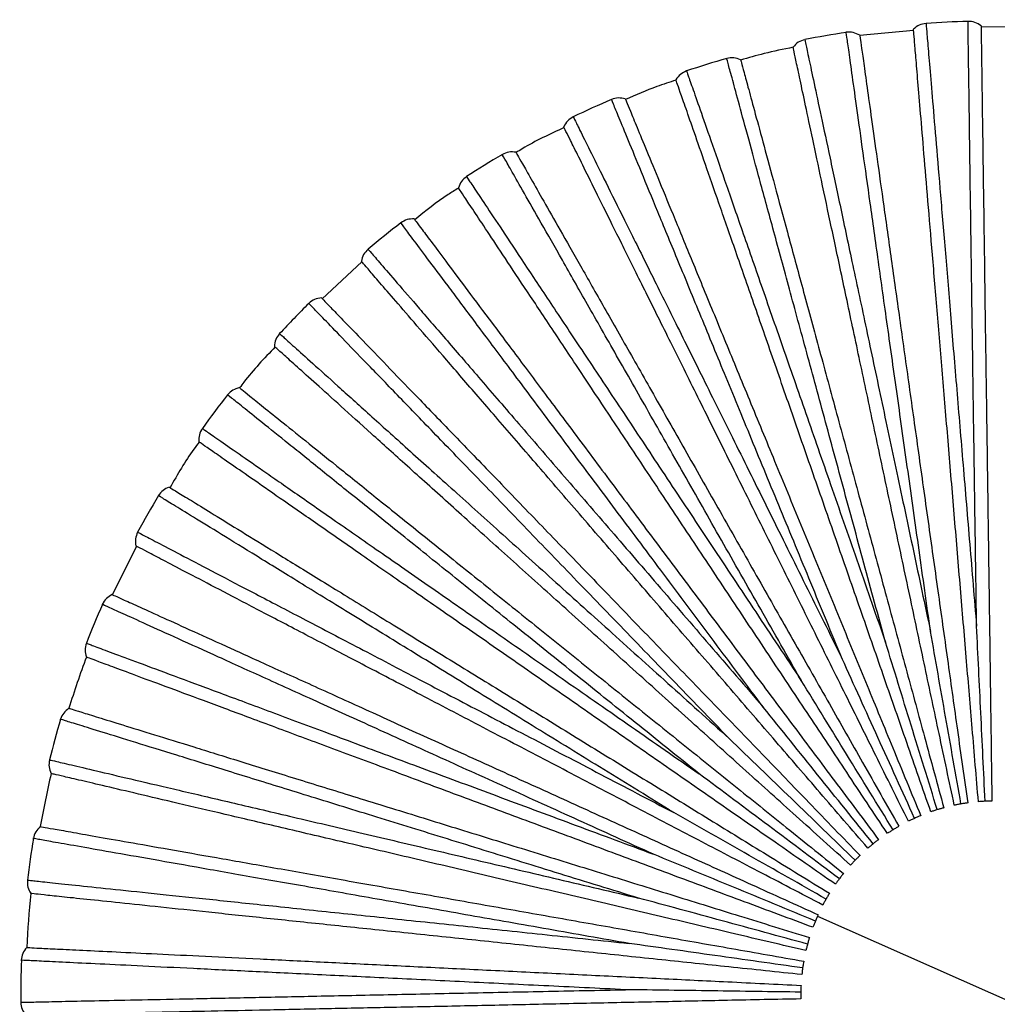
# Paper-space layout '_Superior' of a CAD drawing. Header units: millimetres. Extents: x -509 to 509, y -549 to 547.
# Tile 15 of 33: x 266 to 367, y -262 to -161. Entities that reach past the tile are written whole.
import ezdxf

# ---------------------------------------------------------------- set-up
doc = ezdxf.new("R2010")
doc.units = ezdxf.units.MM

psp = doc.layouts.new('_Superior')

# ---------------------------------------------------------------- linework, layer by layer
at = {"color": 7, "linetype": 'Continuous', "lineweight": 25}
for p, q in [((371.03, -161.49), (365.44, -161.45)), ((358.48, -161.8), (352.92, -162.33)), ((301.54, -185.68), (297.46, -189.49)), ((278.3, -215.04), (275.8, -220.03)), ((348.57, -253.2), (385.11, -269.46))]:
    psp.add_line(p, q, dxfattribs=at)
for radius, start, end in [(100.5, 91.5644, 94.0359), (100.5, 98.7644, 101.2357), (100.5, 105.9644, 108.4356), (100.5, 113.163, 115.6366), (100.5, 120.3635, 122.836), (100.5, 127.5632, 130.0362), (100.5, 134.7631, 137.2364), (100.5, 141.963, 144.4367), (100.5, 149.1631, 151.6368), (100.5, 156.3633, 158.8369), (100, 159.6007, 162.7994), (100.5, 163.5635, 166.037), (100, 166.8006, 169.9995), (100.5, 170.7638, 173.2368), (100, 174.0003, 177.1998), (100.5, 177.964, 180.4366)]:
    psp.add_arc((366.84, -261.33), radius, start, end, dxfattribs=at)
for points in [[(359.76, -161.08), (359.52, -161.12), (359.03, -161.2), (358.66, -161.52), (358.47, -161.68)], [(365.44, -161.34), (365.24, -161.2), (364.83, -160.92), (364.34, -160.88), (364.1, -160.87)], [(352.92, -162.3), (352.7, -162.19), (352.27, -161.96), (351.77, -161.99), (351.53, -162)], [(347.26, -162.76), (347.02, -162.83), (346.55, -162.97), (346.21, -163.33), (346.05, -163.52)], [(340.62, -164.83), (340.39, -164.74), (339.93, -164.57), (339.44, -164.66), (339.2, -164.71)], [(335.06, -165.99), (334.83, -166.09), (334.38, -166.29), (334.09, -166.69), (333.95, -166.89)], [(328.73, -168.88), (328.49, -168.82), (328.01, -168.71), (327.54, -168.86), (327.31, -168.93)], [(323.36, -170.72), (323.15, -170.85), (322.72, -171.11), (322.49, -171.54), (322.38, -171.76)], [(317.44, -174.38), (317.2, -174.35), (316.71, -174.3), (316.26, -174.51), (316.04, -174.62)], [(312.34, -176.89), (312.15, -177.04), (311.76, -177.35), (311.59, -177.81), (311.5, -178.04)], [(306.94, -181.26), (306.69, -181.26), (306.2, -181.27), (305.78, -181.53), (305.57, -181.67)], [(302.19, -184.38), (302.02, -184.56), (301.67, -184.91), (301.55, -185.39), (301.5, -185.63)], [(297.37, -189.4), (297.13, -189.43), (296.64, -189.5), (296.26, -189.82), (296.07, -189.97)], [(293.06, -193.09), (292.91, -193.29), (292.61, -193.68), (292.55, -194.17), (292.52, -194.42)], [(288.9, -198.67), (288.67, -198.74), (288.19, -198.87), (287.85, -199.23), (287.68, -199.41)], [(285.09, -202.88), (284.96, -203.09), (284.71, -203.52), (284.72, -204.01), (284.72, -204.26)], [(281.67, -208.93), (281.44, -209.03), (280.98, -209.22), (280.69, -209.62), (280.55, -209.81)], [(278.4, -213.59), (278.31, -213.81), (278.12, -214.27), (278.18, -214.76), (278.22, -215)], [(275.77, -220.02), (275.56, -220.14), (275.13, -220.39), (274.89, -220.82), (274.77, -221.04)], [(273.12, -225.05), (273.05, -225.28), (272.92, -225.76), (273.05, -226.23), (273.11, -226.47)], [(271.31, -231.76), (271.11, -231.91), (270.72, -232.21), (270.54, -232.66), (270.45, -232.89)], [(269.31, -237.08), (269.27, -237.32), (269.2, -237.81), (269.39, -238.27), (269.48, -238.49)], [(268.36, -243.97), (268.18, -244.14), (267.83, -244.48), (267.7, -244.96), (267.64, -245.2)], [(267.04, -249.49), (267.03, -249.74), (267.02, -250.23), (267.26, -250.66), (267.39, -250.88)], [(266.96, -256.44), (266.8, -256.64), (266.5, -257.03), (266.43, -257.51), (266.4, -257.76)], [(266.34, -262.1), (266.37, -262.34), (266.42, -262.83), (266.71, -263.23), (266.86, -263.42)]]:
    psp.add_open_spline(points, degree=3, dxfattribs=at)
for points, knots in [([(359.76, -161.08), (359.77, -161.18), (359.79, -161.38), (359.92, -162.98), (360.14, -165.5), (360.43, -169.01), (360.8, -173.41), (361.24, -178.67), (361.75, -184.71), (362.31, -191.44), (362.92, -198.76), (363.58, -206.58), (364.27, -214.77), (364.74, -220.45), (364.98, -223.29)], [0, 0, 0, 0, 0.083445, 0.167006, 0.250708, 0.333669, 0.41686, 0.500454, 0.583374, 0.666709, 0.750181, 0.833089, 0.916578, 1, 1, 1, 1]), ([(364.98, -223.29), (364.94, -220.45), (364.86, -214.78), (364.74, -206.56), (364.63, -198.71), (364.52, -191.36), (364.43, -184.61), (364.34, -178.55), (364.27, -173.27), (364.21, -168.84), (364.16, -165.33), (364.12, -162.75), (364.1, -161.3), (364.09, -160.7), (364.1, -160.87), (364.1, -160.87)], [0, 0, 0, 0, 0.083093, 0.166108, 0.249783, 0.332788, 0.415895, 0.499542, 0.582487, 0.665718, 0.749281, 0.832195, 0.915582, 0.999532, 1, 1, 1, 1]), ([(365.44, -161.34), (365.44, -161.4), (365.45, -161.54), (365.46, -162.62), (365.49, -164.43), (365.52, -167.05), (365.57, -170.48), (365.63, -174.71), (365.7, -179.69), (365.78, -185.34), (365.86, -191.56), (365.96, -198.23), (366.06, -205.21), (366.16, -212.37), (366.26, -219.58), (366.36, -226.71), (366.46, -233.96), (366.52, -238.81), (366.56, -241.33)], [0, 0, 0, 0, 0.0573481, 0.1167402, 0.1779794, 0.2408178, 0.3049593, 0.3700658, 0.4357662, 0.5016686, 0.5673735, 0.6324889, 0.6966434, 0.7594984, 0.8207573, 0.8801717, 0.937544, 1, 1, 1, 1]), ([(360.23, -223.82), (359.83, -221.01), (359.04, -215.4), (357.89, -207.25), (356.8, -199.49), (355.77, -192.21), (354.83, -185.52), (353.99, -179.52), (353.25, -174.29), (352.64, -169.9), (352.15, -166.43), (351.79, -163.87), (351.59, -162.43), (351.5, -161.83), (351.53, -162.01), (351.53, -162.01)], [0, 0, 0, 0, 0.083093, 0.166108, 0.249783, 0.332788, 0.415895, 0.499542, 0.582487, 0.665718, 0.749281, 0.832195, 0.915582, 0.999532, 1, 1, 1, 1]), ([(352.92, -162.3), (352.93, -162.37), (352.95, -162.5), (353.1, -163.57), (353.35, -165.36), (353.72, -167.96), (354.19, -171.36), (354.78, -175.55), (355.48, -180.48), (356.26, -186.07), (357.13, -192.23), (358.06, -198.83), (359.03, -205.75), (360.02, -212.84), (361.03, -219.98), (362.02, -227.04), (363.03, -234.22), (363.7, -239.02), (364.06, -241.52)], [0, 0, 0, 0, 0.057348, 0.11674, 0.177979, 0.240818, 0.304959, 0.370066, 0.435766, 0.501669, 0.567374, 0.632489, 0.696643, 0.759498, 0.820757, 0.880172, 0.937544, 1, 1, 1, 1]), ([(365.17, -241.4), (364.95, -238.88), (364.55, -234.05), (363.94, -226.83), (363.34, -219.72), (362.74, -212.53), (362.14, -205.4), (361.56, -198.44), (361, -191.8), (360.48, -185.6), (360.01, -179.97), (359.59, -175.01), (359.24, -170.79), (358.95, -167.37), (358.73, -164.76), (358.58, -162.96), (358.49, -161.88), (358.48, -161.74), (358.47, -161.68)], [0, 0, 0, 0, 0.062456, 0.119828, 0.179243, 0.240502, 0.303357, 0.367511, 0.432626, 0.498331, 0.564234, 0.629934, 0.695041, 0.759182, 0.822021, 0.88326, 0.942652, 1, 1, 1, 1]), ([(346.05, -163.54), (345.05, -163.75), (343.22, -164.12), (341.43, -164.63), (340.63, -164.86)], [0, 0, 0, 0, 0.550512, 1, 1, 1, 1]), ([(362.68, -241.77), (362.16, -239.3), (361.15, -234.56), (359.64, -227.46), (358.16, -220.48), (356.66, -213.43), (355.17, -206.43), (353.72, -199.6), (352.33, -193.08), (351.04, -186.99), (349.86, -181.47), (348.83, -176.6), (347.95, -172.46), (347.23, -169.1), (346.69, -166.53), (346.31, -164.77), (346.09, -163.71), (346.06, -163.58), (346.05, -163.52)], [0, 0, 0, 0, 0.062456, 0.119828, 0.179243, 0.240502, 0.303357, 0.367511, 0.432626, 0.498331, 0.564234, 0.629934, 0.695041, 0.759182, 0.822021, 0.88326, 0.942652, 1, 1, 1, 1]), ([(347.26, -162.76), (347.28, -162.86), (347.32, -163.05), (347.65, -164.62), (348.18, -167.1), (348.91, -170.54), (349.83, -174.86), (350.93, -180.03), (352.18, -185.95), (353.59, -192.55), (355.11, -199.74), (356.74, -207.42), (358.45, -215.46), (359.63, -221.04), (360.23, -223.82)], [0, 0, 0, 0, 0.0834447, 0.1670064, 0.2507083, 0.3336692, 0.4168604, 0.5004543, 0.5833742, 0.6667087, 0.7501813, 0.8330888, 0.9165781, 1, 1, 1, 1]), ([(355.58, -224.95), (354.83, -222.21), (353.34, -216.74), (351.18, -208.8), (349.13, -201.23), (347.2, -194.14), (345.43, -187.62), (343.84, -181.77), (342.45, -176.68), (341.29, -172.4), (340.37, -169.01), (339.69, -166.53), (339.31, -165.12), (339.15, -164.54), (339.2, -164.71), (339.2, -164.71)], [0, 0, 0, 0, 0.083093, 0.166108, 0.249783, 0.332788, 0.415895, 0.499542, 0.582487, 0.665718, 0.749281, 0.832195, 0.915582, 0.999532, 1, 1, 1, 1]), ([(340.62, -164.83), (340.64, -164.89), (340.67, -165.02), (340.96, -166.07), (341.43, -167.81), (342.12, -170.34), (343.02, -173.65), (344.13, -177.73), (345.43, -182.54), (346.91, -187.99), (348.54, -193.99), (350.29, -200.43), (352.12, -207.17), (354, -214.08), (355.89, -221.03), (357.76, -227.92), (359.66, -234.92), (360.93, -239.59), (361.6, -242.03)], [0, 0, 0, 0, 0.0573481, 0.1167402, 0.1779794, 0.2408178, 0.3049593, 0.3700658, 0.4357662, 0.5016686, 0.5673735, 0.6324889, 0.6966434, 0.7594984, 0.8207573, 0.8801717, 0.937544, 1, 1, 1, 1]), ([(335.06, -165.99), (335.09, -166.08), (335.15, -166.27), (335.68, -167.79), (336.52, -170.18), (337.67, -173.5), (339.13, -177.68), (340.86, -182.66), (342.85, -188.38), (345.07, -194.76), (347.49, -201.7), (350.07, -209.11), (352.77, -216.87), (354.64, -222.26), (355.58, -224.95)], [0, 0, 0, 0, 0.083445, 0.167006, 0.250708, 0.333669, 0.41686, 0.500454, 0.583374, 0.666709, 0.750181, 0.833089, 0.916578, 1, 1, 1, 1]), ([(333.97, -166.93), (333.3, -167.15), (331.53, -167.72), (329.82, -168.47), (328.76, -168.94)], [0, 0, 0, 0, 0.374402, 1, 1, 1, 1]), ([(360.26, -242.44), (359.43, -240.06), (357.84, -235.48), (355.45, -228.63), (353.11, -221.89), (350.74, -215.09), (348.38, -208.32), (346.08, -201.73), (343.89, -195.43), (341.85, -189.56), (339.99, -184.22), (338.35, -179.52), (336.96, -175.53), (335.83, -172.28), (334.97, -169.81), (334.37, -168.1), (334.02, -167.08), (333.97, -166.95), (333.95, -166.89)], [0, 0, 0, 0, 0.062456, 0.1198283, 0.1792427, 0.2405016, 0.3033566, 0.3675111, 0.4326265, 0.4983314, 0.5642338, 0.6299342, 0.6950407, 0.7591822, 0.8220206, 0.8832598, 0.9426519, 1, 1, 1, 1]), ([(351.1, -226.64), (350.02, -224.02), (347.86, -218.78), (344.72, -211.18), (341.73, -203.92), (338.93, -197.13), (336.36, -190.89), (334.05, -185.28), (332.03, -180.4), (330.34, -176.3), (329.01, -173.06), (328.03, -170.68), (327.47, -169.33), (327.24, -168.77), (327.31, -168.93), (327.31, -168.93)], [0, 0, 0, 0, 0.083093, 0.166108, 0.249783, 0.332788, 0.415895, 0.499542, 0.582487, 0.665718, 0.749281, 0.832195, 0.915582, 0.999532, 1, 1, 1, 1]), ([(328.73, -168.88), (328.76, -168.93), (328.81, -169.06), (329.22, -170.06), (329.91, -171.73), (330.91, -174.15), (332.22, -177.33), (333.83, -181.24), (335.72, -185.84), (337.88, -191.07), (340.25, -196.82), (342.79, -202.98), (345.45, -209.44), (348.18, -216.06), (350.93, -222.72), (353.64, -229.32), (356.41, -236.02), (358.25, -240.5), (359.22, -242.84)], [0, 0, 0, 0, 0.0573481, 0.1167402, 0.1779794, 0.2408178, 0.3049593, 0.3700658, 0.4357662, 0.5016686, 0.5673735, 0.6324889, 0.6966434, 0.7594984, 0.8207573, 0.8801717, 0.937544, 1, 1, 1, 1]), ([(323.36, -170.73), (323.4, -170.81), (323.49, -170.99), (324.2, -172.43), (325.33, -174.7), (326.89, -177.85), (328.86, -181.81), (331.21, -186.54), (333.9, -191.97), (336.9, -198.01), (340.17, -204.59), (343.65, -211.62), (347.31, -218.99), (349.84, -224.09), (351.1, -226.64)], [0, 0, 0, 0, 0.083445, 0.167006, 0.250708, 0.333669, 0.41686, 0.500454, 0.583374, 0.666709, 0.750181, 0.833089, 0.916578, 1, 1, 1, 1]), ([(322.41, -171.83), (320.94, -172.51), (319.25, -173.29), (317.67, -174.28), (317.46, -174.41)], [0, 0, 0, 0, 0.868379, 1, 1, 1, 1]), ([(357.95, -243.42), (356.82, -241.15), (354.67, -236.81), (351.44, -230.32), (348.27, -223.93), (345.07, -217.47), (341.88, -211.06), (338.78, -204.8), (335.81, -198.83), (333.05, -193.26), (330.53, -188.2), (328.32, -183.74), (326.44, -179.95), (324.91, -176.87), (323.75, -174.52), (322.95, -172.91), (322.46, -171.93), (322.4, -171.82), (322.38, -171.76)], [0, 0, 0, 0, 0.062456, 0.119828, 0.179243, 0.240502, 0.303357, 0.367511, 0.432626, 0.498331, 0.564234, 0.629934, 0.695041, 0.759182, 0.822021, 0.88326, 0.942652, 1, 1, 1, 1]), ([(346.88, -228.89), (345.48, -226.42), (342.68, -221.49), (338.61, -214.35), (334.74, -207.52), (331.11, -201.13), (327.77, -195.26), (324.77, -189.99), (322.17, -185.4), (319.98, -181.55), (318.24, -178.5), (316.97, -176.26), (316.25, -174.99), (315.95, -174.47), (316.04, -174.62), (316.04, -174.62)], [0, 0, 0, 0, 0.083093, 0.166108, 0.249783, 0.332788, 0.415895, 0.499542, 0.582487, 0.665718, 0.749281, 0.832195, 0.915582, 0.999532, 1, 1, 1, 1]), ([(317.44, -174.38), (317.48, -174.44), (317.54, -174.55), (318.08, -175.5), (318.97, -177.06), (320.26, -179.34), (321.96, -182.33), (324.05, -186.01), (326.51, -190.34), (329.3, -195.25), (332.37, -200.66), (335.67, -206.46), (339.11, -212.53), (342.65, -218.75), (346.21, -225.02), (349.74, -231.22), (353.32, -237.53), (355.71, -241.74), (356.96, -243.94)], [0, 0, 0, 0, 0.0573481, 0.1167402, 0.1779794, 0.2408178, 0.3049593, 0.3700658, 0.4357662, 0.5016686, 0.5673735, 0.6324889, 0.6966434, 0.7594984, 0.8207573, 0.8801717, 0.937544, 1, 1, 1, 1]), ([(312.35, -176.89), (312.4, -176.97), (312.51, -177.14), (313.4, -178.47), (314.8, -180.59), (316.75, -183.51), (319.19, -187.2), (322.11, -191.59), (325.47, -196.64), (329.2, -202.26), (333.26, -208.38), (337.61, -214.92), (342.15, -221.77), (345.31, -226.52), (346.88, -228.89)], [0, 0, 0, 0, 0.083445, 0.167006, 0.250708, 0.333669, 0.41686, 0.500454, 0.583374, 0.666709, 0.750181, 0.833089, 0.916578, 1, 1, 1, 1]), ([(311.53, -178.08), (311.16, -178.3), (309.57, -179.26), (308.12, -180.44), (307.01, -181.35)], [0, 0, 0, 0, 0.22957, 1, 1, 1, 1]), ([(355.77, -244.67), (354.37, -242.57), (351.69, -238.53), (347.68, -232.49), (343.73, -226.55), (339.74, -220.54), (335.78, -214.58), (331.91, -208.76), (328.22, -203.21), (324.78, -198.03), (321.66, -193.32), (318.9, -189.18), (316.56, -185.65), (314.66, -182.79), (313.21, -180.61), (312.21, -179.11), (311.61, -178.2), (311.54, -178.09), (311.5, -178.04)], [0, 0, 0, 0, 0.062456, 0.119828, 0.179243, 0.240502, 0.303357, 0.367511, 0.432626, 0.498331, 0.564234, 0.629934, 0.695041, 0.759182, 0.822021, 0.88326, 0.942652, 1, 1, 1, 1]), ([(342.97, -231.65), (341.27, -229.38), (337.87, -224.84), (332.95, -218.25), (328.25, -211.97), (323.84, -206.09), (319.8, -200.68), (316.17, -195.83), (313, -191.6), (310.35, -188.05), (308.24, -185.24), (306.7, -183.18), (305.83, -182.01), (305.47, -181.53), (305.57, -181.67), (305.57, -181.67)], [0, 0, 0, 0, 0.0830931, 0.1661075, 0.249783, 0.3327881, 0.4158953, 0.4995418, 0.5824873, 0.6657176, 0.7492813, 0.8321946, 0.9155823, 0.9995321, 1, 1, 1, 1]), ([(306.94, -181.26), (306.98, -181.31), (307.05, -181.41), (307.7, -182.28), (308.79, -183.73), (310.36, -185.83), (312.41, -188.58), (314.95, -191.96), (317.93, -195.95), (321.31, -200.48), (325.04, -205.46), (329.03, -210.8), (333.22, -216.39), (337.51, -222.12), (341.82, -227.89), (346.1, -233.61), (350.44, -239.41), (353.35, -243.29), (354.86, -245.32)], [0, 0, 0, 0, 0.0573481, 0.1167402, 0.1779794, 0.2408178, 0.3049593, 0.3700658, 0.4357662, 0.5016686, 0.5673735, 0.6324889, 0.6966434, 0.7594984, 0.8207573, 0.8801717, 0.937544, 1, 1, 1, 1]), ([(302.19, -184.39), (302.26, -184.46), (302.38, -184.61), (303.43, -185.83), (305.09, -187.74), (307.39, -190.41), (310.28, -193.75), (313.73, -197.75), (317.68, -202.34), (322.09, -207.45), (326.89, -213.01), (332.02, -218.95), (337.39, -225.17), (341.11, -229.49), (342.97, -231.65)], [0, 0, 0, 0, 0.083445, 0.167006, 0.250708, 0.333669, 0.41686, 0.500454, 0.583374, 0.666709, 0.750181, 0.833089, 0.916578, 1, 1, 1, 1]), ([(353.77, -246.19), (352.12, -244.28), (348.95, -240.61), (344.21, -235.12), (339.55, -229.72), (334.84, -224.26), (330.16, -218.84), (325.6, -213.56), (321.24, -208.51), (317.18, -203.8), (313.49, -199.52), (310.23, -195.75), (307.47, -192.55), (305.23, -189.95), (303.51, -187.97), (302.33, -186.6), (301.62, -185.78), (301.54, -185.68), (301.5, -185.63)], [0, 0, 0, 0, 0.062456, 0.119828, 0.179243, 0.240502, 0.303357, 0.367511, 0.432626, 0.498331, 0.564234, 0.629934, 0.695041, 0.759182, 0.822021, 0.88326, 0.942652, 1, 1, 1, 1]), ([(339.44, -234.87), (337.47, -232.83), (333.53, -228.75), (327.82, -222.84), (322.36, -217.2), (317.26, -211.91), (312.57, -207.05), (308.36, -202.7), (304.69, -198.9), (301.61, -195.71), (299.17, -193.19), (297.38, -191.33), (296.37, -190.28), (295.95, -189.85), (296.07, -189.97), (296.07, -189.98)], [0, 0, 0, 0, 0.083093, 0.166108, 0.249783, 0.332788, 0.415895, 0.499542, 0.582487, 0.665718, 0.749281, 0.832195, 0.915582, 0.999532, 1, 1, 1, 1]), ([(297.37, -189.4), (297.42, -189.44), (297.51, -189.54), (298.26, -190.32), (299.52, -191.62), (301.34, -193.5), (303.72, -195.97), (306.66, -199.02), (310.12, -202.6), (314.05, -206.66), (318.37, -211.14), (323, -215.93), (327.85, -220.95), (332.82, -226.11), (337.83, -231.29), (342.79, -236.42), (347.82, -241.64), (351.19, -245.13), (352.95, -246.94)], [0, 0, 0, 0, 0.057348, 0.11674, 0.177979, 0.240818, 0.304959, 0.370066, 0.435766, 0.501669, 0.567374, 0.632489, 0.696643, 0.759498, 0.820757, 0.880172, 0.937544, 1, 1, 1, 1]), ([(293.06, -193.09), (293.13, -193.16), (293.28, -193.29), (294.47, -194.37), (296.35, -196.06), (298.97, -198.42), (302.25, -201.38), (306.18, -204.91), (310.68, -208.96), (315.69, -213.48), (321.15, -218.4), (326.98, -223.65), (333.09, -229.15), (337.33, -232.97), (339.44, -234.87)], [0, 0, 0, 0, 0.083445, 0.167006, 0.250708, 0.333669, 0.41686, 0.500454, 0.583374, 0.666709, 0.750181, 0.833089, 0.916578, 1, 1, 1, 1]), ([(292.59, -194.47), (291.47, -195.65), (290.18, -196.99), (289.07, -198.49), (288.93, -198.69)], [0, 0, 0, 0, 0.869759, 1, 1, 1, 1]), ([(351.98, -247.95), (350.1, -246.26), (346.5, -243.01), (341.11, -238.16), (335.81, -233.39), (330.45, -228.56), (325.13, -223.77), (319.94, -219.1), (314.98, -214.64), (310.36, -210.48), (306.16, -206.7), (302.46, -203.36), (299.32, -200.53), (296.77, -198.24), (294.82, -196.48), (293.48, -195.28), (292.67, -194.55), (292.57, -194.46), (292.52, -194.42)], [0, 0, 0, 0, 0.062456, 0.119828, 0.179243, 0.240502, 0.303357, 0.367511, 0.432626, 0.498331, 0.564234, 0.629934, 0.695041, 0.759182, 0.822021, 0.88326, 0.942652, 1, 1, 1, 1]), ([(288.9, -198.67), (288.96, -198.71), (289.06, -198.79), (289.9, -199.47), (291.31, -200.6), (293.35, -202.25), (296.03, -204.4), (299.33, -207.05), (303.21, -210.17), (307.61, -213.71), (312.46, -217.61), (317.65, -221.78), (323.1, -226.16), (328.68, -230.65), (334.29, -235.16), (339.85, -239.63), (345.51, -244.18), (349.28, -247.22), (351.25, -248.8)], [0, 0, 0, 0, 0.057348, 0.11674, 0.177979, 0.240818, 0.304959, 0.370066, 0.435766, 0.501669, 0.567374, 0.632489, 0.696643, 0.759498, 0.820757, 0.880172, 0.937544, 1, 1, 1, 1]), ([(336.34, -238.52), (334.13, -236.74), (329.71, -233.19), (323.3, -228.04), (317.18, -223.12), (311.45, -218.52), (306.19, -214.28), (301.47, -210.49), (297.35, -207.18), (293.9, -204.4), (291.16, -202.2), (289.15, -200.59), (288.02, -199.68), (287.55, -199.3), (287.68, -199.41), (287.69, -199.41)], [0, 0, 0, 0, 0.083093, 0.166108, 0.249783, 0.332788, 0.415895, 0.499542, 0.582487, 0.665718, 0.749281, 0.832195, 0.915582, 0.999532, 1, 1, 1, 1]), ([(285.09, -202.88), (285.17, -202.94), (285.33, -203.05), (286.65, -203.97), (288.73, -205.41), (291.62, -207.42), (295.25, -209.94), (299.58, -212.96), (304.56, -216.41), (310.1, -220.27), (316.13, -224.46), (322.57, -228.94), (329.32, -233.63), (334, -236.89), (336.34, -238.52)], [0, 0, 0, 0, 0.083445, 0.167006, 0.250708, 0.333669, 0.41686, 0.500454, 0.583374, 0.666709, 0.750181, 0.833089, 0.916578, 1, 1, 1, 1]), ([(284.75, -204.28), (284.57, -204.53), (283.44, -206.01), (282.52, -207.63), (281.75, -208.98)], [0, 0, 0, 0, 0.165734, 1, 1, 1, 1]), ([(350.42, -249.92), (348.34, -248.47), (344.36, -245.71), (338.41, -241.57), (332.55, -237.5), (326.63, -233.38), (320.75, -229.3), (315.02, -225.31), (309.54, -221.51), (304.43, -217.96), (299.79, -214.73), (295.7, -211.89), (292.23, -209.48), (289.41, -207.52), (287.26, -206.02), (285.78, -204.99), (284.88, -204.37), (284.78, -204.3), (284.72, -204.26)], [0, 0, 0, 0, 0.062456, 0.119828, 0.179243, 0.240502, 0.303357, 0.367511, 0.432626, 0.498331, 0.564234, 0.629934, 0.695041, 0.759182, 0.822021, 0.88326, 0.942652, 1, 1, 1, 1]), ([(281.67, -208.93), (281.72, -208.97), (281.83, -209.03), (282.76, -209.6), (284.3, -210.55), (286.53, -211.92), (289.45, -213.72), (293.06, -215.94), (297.3, -218.55), (302.11, -221.51), (307.41, -224.77), (313.09, -228.26), (319.03, -231.92), (325.13, -235.67), (331.27, -239.45), (337.35, -243.19), (343.53, -246.99), (347.65, -249.53), (349.8, -250.85)], [0, 0, 0, 0, 0.057348, 0.11674, 0.177979, 0.240818, 0.304959, 0.370066, 0.435766, 0.501669, 0.567374, 0.632489, 0.696643, 0.759498, 0.820757, 0.880172, 0.937544, 1, 1, 1, 1]), ([(333.72, -242.52), (331.31, -241.03), (326.47, -238.06), (319.47, -233.75), (312.79, -229.64), (306.53, -225.79), (300.77, -222.26), (295.61, -219.08), (291.11, -216.31), (287.34, -213.99), (284.35, -212.15), (282.15, -210.8), (280.91, -210.04), (280.4, -209.72), (280.55, -209.82), (280.55, -209.82)], [0, 0, 0, 0, 0.0830931, 0.1661075, 0.249783, 0.3327881, 0.4158953, 0.4995418, 0.5824873, 0.6657176, 0.7492813, 0.8321946, 0.9155823, 0.9995321, 1, 1, 1, 1]), ([(278.41, -213.59), (278.49, -213.63), (278.67, -213.72), (280.09, -214.47), (282.34, -215.64), (285.45, -217.27), (289.37, -219.32), (294.05, -221.77), (299.42, -224.57), (305.4, -227.7), (311.91, -231.11), (318.86, -234.74), (326.15, -238.55), (331.2, -241.2), (333.72, -242.52)], [0, 0, 0, 0, 0.083445, 0.167006, 0.250708, 0.333669, 0.41686, 0.500454, 0.583374, 0.666709, 0.750181, 0.833089, 0.916578, 1, 1, 1, 1]), ([(349.11, -252.06), (346.88, -250.89), (342.58, -248.65), (336.15, -245.29), (329.83, -241.98), (323.44, -238.64), (317.1, -235.33), (310.91, -232.09), (305, -229), (299.49, -226.12), (294.48, -223.5), (290.07, -221.2), (286.32, -219.24), (283.28, -217.65), (280.95, -216.43), (279.36, -215.59), (278.39, -215.09), (278.28, -215.03), (278.22, -215)], [0, 0, 0, 0, 0.062456, 0.119828, 0.179243, 0.240502, 0.303357, 0.367511, 0.432626, 0.498331, 0.564234, 0.629934, 0.695041, 0.759182, 0.822021, 0.88326, 0.942652, 1, 1, 1, 1]), ([(275.77, -220.02), (275.83, -220.05), (275.95, -220.1), (276.94, -220.55), (278.58, -221.29), (280.97, -222.38), (284.1, -223.8), (287.95, -225.54), (292.48, -227.6), (297.63, -229.93), (303.29, -232.5), (309.36, -235.26), (315.72, -238.14), (322.25, -241.1), (328.81, -244.08), (335.31, -247.03), (341.91, -250.02), (346.33, -252.02), (348.63, -253.07)], [0, 0, 0, 0, 0.0573481, 0.1167402, 0.1779794, 0.2408178, 0.3049593, 0.3700658, 0.4357662, 0.5016686, 0.5673735, 0.6324889, 0.6966434, 0.7594984, 0.8207573, 0.8801717, 0.937544, 1, 1, 1, 1]), ([(331.63, -246.82), (329.04, -245.65), (323.88, -243.3), (316.39, -239.91), (309.24, -236.67), (302.55, -233.63), (296.4, -230.84), (290.88, -228.34), (286.07, -226.16), (282.03, -224.33), (278.84, -222.88), (276.49, -221.82), (275.16, -221.22), (274.61, -220.97), (274.77, -221.04), (274.77, -221.04)], [0, 0, 0, 0, 0.083093, 0.166108, 0.249783, 0.332788, 0.415895, 0.499542, 0.582487, 0.665718, 0.749281, 0.832195, 0.915582, 0.999532, 1, 1, 1, 1]), ([(365.86, -241.35), (365.71, -238.31), (365.42, -232.27), (365.12, -226.26), (364.98, -223.29)], [0, 0, 0, 0, 0.504814, 1, 1, 1, 1]), ([(363.37, -241.63), (362.84, -238.63), (361.79, -232.68), (360.74, -226.75), (360.23, -223.82)], [0, 0, 0, 0, 0.504814, 1, 1, 1, 1]), ([(273.12, -225.05), (273.21, -225.08), (273.4, -225.15), (274.9, -225.71), (277.28, -226.59), (280.57, -227.82), (284.72, -229.36), (289.67, -231.2), (295.34, -233.31), (301.67, -235.67), (308.55, -238.23), (315.91, -240.97), (323.62, -243.83), (328.96, -245.82), (331.63, -246.82)], [0, 0, 0, 0, 0.083445, 0.167006, 0.250708, 0.333669, 0.41686, 0.500454, 0.583374, 0.666709, 0.750181, 0.833089, 0.916578, 1, 1, 1, 1]), ([(360.92, -242.22), (360.02, -239.31), (358.23, -233.54), (356.46, -227.79), (355.58, -224.95)], [0, 0, 0, 0, 0.504814, 1, 1, 1, 1]), ([(348.09, -254.36), (345.73, -253.48), (341.18, -251.79), (334.39, -249.26), (327.7, -246.77), (320.94, -244.26), (314.23, -241.77), (307.69, -239.33), (301.44, -237.01), (295.61, -234.84), (290.31, -232.87), (285.64, -231.13), (281.68, -229.66), (278.46, -228.46), (276, -227.55), (274.31, -226.92), (273.29, -226.54), (273.17, -226.5), (273.11, -226.47)], [0, 0, 0, 0, 0.062456, 0.1198283, 0.1792427, 0.2405016, 0.3033566, 0.3675111, 0.4326265, 0.4983314, 0.5642338, 0.6299342, 0.6950407, 0.7591822, 0.8220206, 0.8832598, 0.9426519, 1, 1, 1, 1]), ([(358.58, -243.12), (357.32, -240.34), (354.82, -234.83), (352.34, -229.36), (351.1, -226.64)], [0, 0, 0, 0, 0.504814, 1, 1, 1, 1]), ([(356.36, -244.3), (354.76, -241.7), (351.59, -236.55), (348.44, -231.43), (346.88, -228.89)], [0, 0, 0, 0, 0.504814, 1, 1, 1, 1]), ([(354.31, -245.74), (352.39, -243.37), (348.61, -238.66), (344.84, -233.97), (342.97, -231.65)], [0, 0, 0, 0, 0.504814, 1, 1, 1, 1]), ([(271.31, -231.76), (271.37, -231.78), (271.5, -231.82), (272.54, -232.14), (274.26, -232.67), (276.76, -233.45), (280.04, -234.46), (284.09, -235.71), (288.84, -237.19), (294.24, -238.86), (300.18, -240.7), (306.55, -242.67), (313.22, -244.73), (320.06, -246.85), (326.95, -248.98), (333.76, -251.09), (340.69, -253.24), (345.32, -254.67), (347.73, -255.42)], [0, 0, 0, 0, 0.057348, 0.11674, 0.177979, 0.240818, 0.304959, 0.370066, 0.435766, 0.501669, 0.567374, 0.632489, 0.696643, 0.759498, 0.820757, 0.880172, 0.937544, 1, 1, 1, 1]), ([(330.08, -251.34), (327.37, -250.51), (321.95, -248.83), (314.1, -246.4), (306.6, -244.08), (299.58, -241.91), (293.13, -239.91), (287.34, -238.12), (282.3, -236.56), (278.06, -235.25), (274.71, -234.21), (272.25, -233.45), (270.86, -233.02), (270.28, -232.84), (270.45, -232.89), (270.45, -232.89)], [0, 0, 0, 0, 0.0830931, 0.1661075, 0.249783, 0.3327881, 0.4158953, 0.4995418, 0.5824873, 0.6657176, 0.7492813, 0.8321946, 0.9155823, 0.9995321, 1, 1, 1, 1]), ([(352.45, -247.44), (350.26, -245.32), (345.91, -241.12), (341.58, -236.94), (339.44, -234.87)], [0, 0, 0, 0, 0.504814, 1, 1, 1, 1]), ([(269.31, -237.08), (269.41, -237.1), (269.6, -237.15), (271.16, -237.51), (273.63, -238.09), (277.05, -238.9), (281.36, -239.91), (286.5, -241.11), (292.4, -242.5), (298.97, -244.04), (306.12, -245.72), (313.76, -247.51), (321.76, -249.39), (327.31, -250.69), (330.08, -251.34)], [0, 0, 0, 0, 0.083445, 0.167006, 0.250708, 0.333669, 0.41686, 0.500454, 0.583374, 0.666709, 0.750181, 0.833089, 0.916578, 1, 1, 1, 1]), ([(347.37, -256.76), (344.91, -256.19), (340.19, -255.08), (333.13, -253.42), (326.18, -251.79), (319.17, -250.15), (312.19, -248.51), (305.4, -246.92), (298.9, -245.4), (292.85, -243.98), (287.35, -242.69), (282.5, -241.55), (278.38, -240.58), (275.04, -239.8), (272.49, -239.2), (270.73, -238.79), (269.67, -238.54), (269.54, -238.51), (269.48, -238.49)], [0, 0, 0, 0, 0.062456, 0.119828, 0.179243, 0.240502, 0.303357, 0.367511, 0.432626, 0.498331, 0.564234, 0.629934, 0.695041, 0.759182, 0.822021, 0.88326, 0.942652, 1, 1, 1, 1]), ([(350.82, -249.35), (348.38, -247.52), (343.54, -243.9), (338.73, -240.3), (336.34, -238.52)], [0, 0, 0, 0, 0.504814, 1, 1, 1, 1]), ([(363.37, -241.63), (363.24, -241.66), (362.99, -241.7), (362.78, -241.75), (362.68, -241.77)], [0, 0, 0, 0, 0.499702, 1, 1, 1, 1]), ([(364.06, -241.52), (363.95, -241.54), (363.74, -241.57), (363.49, -241.61), (363.37, -241.63)], [0, 0, 0, 0, 0.50044, 1, 1, 1, 1]), ([(365.86, -241.35), (365.74, -241.36), (365.48, -241.37), (365.27, -241.39), (365.17, -241.4)], [0, 0, 0, 0, 0.499702, 1, 1, 1, 1]), ([(366.56, -241.33), (366.45, -241.33), (366.24, -241.34), (365.99, -241.35), (365.86, -241.35)], [0, 0, 0, 0, 0.50044, 1, 1, 1, 1]), ([(349.45, -251.45), (346.8, -249.94), (341.54, -246.96), (336.31, -243.99), (333.72, -242.52)], [0, 0, 0, 0, 0.504814, 1, 1, 1, 1]), ([(359.22, -242.84), (359.12, -242.88), (358.92, -242.96), (358.69, -243.06), (358.58, -243.12)], [0, 0, 0, 0, 0.50044, 1, 1, 1, 1]), ([(360.92, -242.22), (360.8, -242.26), (360.56, -242.34), (360.36, -242.41), (360.26, -242.44)], [0, 0, 0, 0, 0.499702, 1, 1, 1, 1]), ([(361.6, -242.03), (361.49, -242.06), (361.29, -242.11), (361.05, -242.19), (360.92, -242.22)], [0, 0, 0, 0, 0.50044, 1, 1, 1, 1]), ([(358.58, -243.12), (358.46, -243.17), (358.23, -243.27), (358.04, -243.37), (357.95, -243.42)], [0, 0, 0, 0, 0.499702, 1, 1, 1, 1]), ([(268.36, -243.97), (268.42, -243.98), (268.55, -244), (269.62, -244.19), (271.4, -244.5), (273.98, -244.96), (277.36, -245.55), (281.53, -246.29), (286.43, -247.15), (292, -248.13), (298.12, -249.21), (304.69, -250.37), (311.56, -251.58), (318.62, -252.83), (325.71, -254.08), (332.74, -255.32), (339.88, -256.58), (344.66, -257.42), (347.14, -257.86)], [0, 0, 0, 0, 0.0573481, 0.1167402, 0.1779794, 0.2408178, 0.3049593, 0.3700658, 0.4357662, 0.5016686, 0.5673735, 0.6324889, 0.6966434, 0.7594984, 0.8207573, 0.8801717, 0.937544, 1, 1, 1, 1]), ([(356.36, -244.3), (356.25, -244.36), (356.04, -244.5), (355.86, -244.61), (355.77, -244.67)], [0, 0, 0, 0, 0.499702, 1, 1, 1, 1]), ([(356.96, -243.94), (356.87, -243.99), (356.68, -244.1), (356.47, -244.23), (356.36, -244.3)], [0, 0, 0, 0, 0.50044, 1, 1, 1, 1]), ([(329.12, -256.03), (326.33, -255.54), (320.74, -254.55), (312.64, -253.13), (304.92, -251.77), (297.68, -250.49), (291.03, -249.32), (285.06, -248.27), (279.86, -247.35), (275.49, -246.58), (272.04, -245.97), (269.5, -245.53), (268.07, -245.27), (267.47, -245.17), (267.64, -245.2), (267.64, -245.2)], [0, 0, 0, 0, 0.083093, 0.166108, 0.249783, 0.332788, 0.415895, 0.499542, 0.582487, 0.665718, 0.749281, 0.832195, 0.915582, 0.999532, 1, 1, 1, 1]), ([(354.31, -245.74), (354.21, -245.82), (354.01, -245.98), (353.85, -246.12), (353.77, -246.19)], [0, 0, 0, 0, 0.499702, 1, 1, 1, 1]), ([(354.86, -245.32), (354.77, -245.38), (354.6, -245.51), (354.41, -245.66), (354.31, -245.74)], [0, 0, 0, 0, 0.50044, 1, 1, 1, 1]), ([(348.35, -253.71), (345.53, -252.55), (339.94, -250.24), (334.38, -247.95), (331.63, -246.82)], [0, 0, 0, 0, 0.504814, 1, 1, 1, 1]), ([(352.45, -247.44), (352.36, -247.53), (352.19, -247.71), (352.05, -247.87), (351.98, -247.95)], [0, 0, 0, 0, 0.499702, 1, 1, 1, 1]), ([(352.95, -246.94), (352.87, -247.02), (352.72, -247.17), (352.54, -247.35), (352.45, -247.44)], [0, 0, 0, 0, 0.50044, 1, 1, 1, 1]), ([(351.25, -248.8), (351.19, -248.88), (351.05, -249.05), (350.9, -249.25), (350.82, -249.35)], [0, 0, 0, 0, 0.50044, 1, 1, 1, 1]), ([(267.04, -249.49), (267.14, -249.5), (267.33, -249.52), (268.93, -249.69), (271.45, -249.96), (274.95, -250.33), (279.35, -250.79), (284.6, -251.34), (290.62, -251.97), (297.33, -252.68), (304.64, -253.45), (312.45, -254.27), (320.62, -255.13), (326.29, -255.73), (329.12, -256.03)], [0, 0, 0, 0, 0.083445, 0.167006, 0.250708, 0.333669, 0.41686, 0.500454, 0.583374, 0.666709, 0.750181, 0.833089, 0.916578, 1, 1, 1, 1]), ([(350.82, -249.35), (350.75, -249.45), (350.6, -249.65), (350.48, -249.83), (350.42, -249.92)], [0, 0, 0, 0, 0.499702, 1, 1, 1, 1]), ([(346.95, -259.24), (344.44, -258.98), (339.62, -258.47), (332.4, -257.71), (325.31, -256.96), (318.14, -256.21), (311.02, -255.46), (304.07, -254.73), (297.44, -254.04), (291.26, -253.39), (285.64, -252.8), (280.69, -252.27), (276.48, -251.83), (273.06, -251.47), (270.46, -251.2), (268.66, -251.01), (267.58, -250.9), (267.45, -250.88), (267.39, -250.88)], [0, 0, 0, 0, 0.062456, 0.1198283, 0.1792427, 0.2405016, 0.3033566, 0.3675111, 0.4326265, 0.4983314, 0.5642338, 0.6299342, 0.6950407, 0.7591822, 0.8220206, 0.8832598, 0.9426519, 1, 1, 1, 1]), ([(349.8, -250.85), (349.75, -250.94), (349.64, -251.12), (349.51, -251.34), (349.45, -251.45)], [0, 0, 0, 0, 0.50044, 1, 1, 1, 1]), ([(347.54, -256.09), (344.59, -255.29), (338.76, -253.7), (332.96, -252.12), (330.08, -251.34)], [0, 0, 0, 0, 0.504814, 1, 1, 1, 1]), ([(349.45, -251.45), (349.39, -251.56), (349.26, -251.78), (349.16, -251.97), (349.11, -252.06)], [0, 0, 0, 0, 0.4997022, 1, 1, 1, 1]), ([(348.35, -253.71), (348.3, -253.83), (348.21, -254.06), (348.13, -254.26), (348.09, -254.36)], [0, 0, 0, 0, 0.499702, 1, 1, 1, 1]), ([(348.63, -253.07), (348.58, -253.16), (348.49, -253.36), (348.4, -253.59), (348.35, -253.71)], [0, 0, 0, 0, 0.50044, 1, 1, 1, 1]), ([(347.03, -258.55), (344.01, -258.12), (338.03, -257.28), (332.07, -256.44), (329.12, -256.03)], [0, 0, 0, 0, 0.504814, 1, 1, 1, 1]), ([(347.73, -255.42), (347.7, -255.52), (347.64, -255.72), (347.57, -255.96), (347.54, -256.09)], [0, 0, 0, 0, 0.50044, 1, 1, 1, 1]), ([(266.96, -256.44), (267.02, -256.45), (267.15, -256.45), (268.24, -256.51), (270.04, -256.6), (272.66, -256.72), (276.09, -256.89), (280.31, -257.1), (285.29, -257.34), (290.93, -257.62), (297.14, -257.92), (303.8, -258.25), (310.78, -258.59), (317.93, -258.94), (325.13, -259.29), (332.26, -259.64), (339.5, -259.99), (344.34, -260.23), (346.86, -260.35)], [0, 0, 0, 0, 0.057348, 0.11674, 0.177979, 0.240818, 0.304959, 0.370066, 0.435766, 0.501669, 0.567374, 0.632489, 0.696643, 0.759498, 0.820757, 0.880172, 0.937544, 1, 1, 1, 1]), ([(347.54, -256.09), (347.51, -256.21), (347.44, -256.45), (347.39, -256.66), (347.37, -256.76)], [0, 0, 0, 0, 0.499702, 1, 1, 1, 1]), ([(328.76, -260.8), (325.92, -260.66), (320.26, -260.39), (312.04, -259.99), (304.21, -259.6), (296.87, -259.25), (290.12, -258.92), (284.07, -258.62), (278.79, -258.36), (274.37, -258.15), (270.86, -257.98), (268.29, -257.85), (266.83, -257.78), (266.23, -257.75), (266.4, -257.76), (266.41, -257.76)], [0, 0, 0, 0, 0.0830931, 0.1661075, 0.249783, 0.3327881, 0.4158953, 0.4995418, 0.5824873, 0.6657176, 0.7492813, 0.8321946, 0.9155823, 0.9995321, 1, 1, 1, 1]), ([(347.14, -257.86), (347.12, -257.96), (347.09, -258.17), (347.05, -258.42), (347.03, -258.55)], [0, 0, 0, 0, 0.50044, 1, 1, 1, 1]), ([(347.03, -258.55), (347.02, -258.67), (346.98, -258.92), (346.96, -259.13), (346.95, -259.24)], [0, 0, 0, 0, 0.499702, 1, 1, 1, 1]), ([(266.34, -262.1), (266.44, -262.09), (266.64, -262.09), (268.25, -262.06), (270.78, -262), (274.3, -261.93), (278.72, -261.84), (283.99, -261.73), (290.05, -261.6), (296.8, -261.46), (304.14, -261.31), (311.99, -261.14), (320.21, -260.97), (325.91, -260.86), (328.76, -260.8)], [0, 0, 0, 0, 0.083445, 0.167006, 0.250708, 0.333669, 0.41686, 0.500454, 0.583374, 0.666709, 0.750181, 0.833089, 0.916578, 1, 1, 1, 1]), ([(346.84, -261.05), (343.79, -261.01), (337.75, -260.92), (331.73, -260.84), (328.76, -260.8)], [0, 0, 0, 0, 0.504814, 1, 1, 1, 1]), ([(346.86, -260.35), (346.86, -260.46), (346.85, -260.67), (346.84, -260.92), (346.84, -261.05)], [0, 0, 0, 0, 0.50044, 1, 1, 1, 1]), ([(346.84, -261.05), (346.84, -261.18), (346.84, -261.43), (346.84, -261.64), (346.84, -261.75)], [0, 0, 0, 0, 0.4997022, 1, 1, 1, 1]), ([(346.84, -261.75), (344.32, -261.8), (339.47, -261.9), (332.22, -262.06), (325.09, -262.2), (317.88, -262.36), (310.72, -262.51), (303.74, -262.65), (297.08, -262.79), (290.86, -262.92), (285.21, -263.04), (280.23, -263.14), (276, -263.23), (272.57, -263.3), (269.95, -263.36), (268.14, -263.4), (267.06, -263.42), (266.93, -263.42), (266.86, -263.42)], [0, 0, 0, 0, 0.062456, 0.1198283, 0.1792427, 0.2405016, 0.3033566, 0.3675111, 0.4326265, 0.4983314, 0.5642338, 0.6299342, 0.6950407, 0.7591822, 0.8220206, 0.8832598, 0.9426519, 1, 1, 1, 1])]:
    psp.add_open_spline(points, degree=3, knots=knots, dxfattribs=at)

doc.saveas('drawing.dxf')
